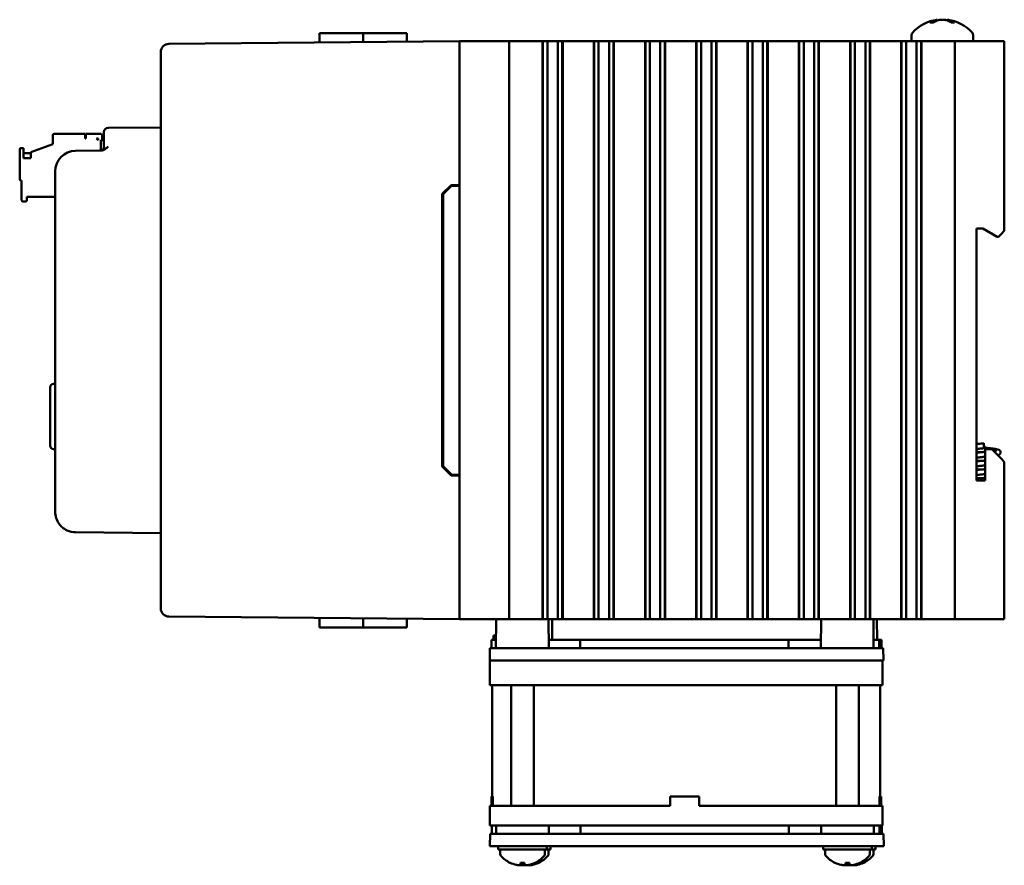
# Model space of a CAD drawing. Header units: inches. Extents: x 1.3 to 23.8, y 0.4 to 18.6.
# Tile 16 of 17: x 13.6 to 19.6, y 6.8 to 12. Entities that reach past the tile are written whole.
import ezdxf

# ---------------------------------------------------------------- set-up
doc = ezdxf.new("R2010")
doc.units = ezdxf.units.IN
doc.header["$LTSCALE"] = 0.8
doc.header["$MEASUREMENT"] = 0
doc.layers.add('Visible (ANSI)', color=7, linetype='Continuous', lineweight=50)

msp = doc.modelspace()

# ---------------------------------------------------------------- linework, layer by layer
at = {"layer": 'Visible (ANSI)'}
for p, q in [((19.1331, 11.952), (19.1149, 11.952)), ((19.1573, 11.9681), (19.1578, 11.9632)), ((19.2209, 11.9681), (19.2205, 11.9625)), ((19.2612, 11.952), (19.2423, 11.952)), ((15.4148, 11.8872), (15.4143, 11.8297)), ((15.4148, 11.8872), (15.6799, 11.8872)), ((15.6799, 11.8872), (15.6803, 11.8321)), ((15.6799, 11.8872), (15.695, 11.8872)), ((15.8438, 11.8872), (15.695, 11.8872)), ((15.8438, 11.8872), (15.9433, 11.8872)), ((15.9433, 11.8872), (15.9437, 11.8344)), ((19.0026, 11.8752), (19.0026, 11.8372)), ((19.3756, 11.8752), (19.3756, 11.8372)), ((16.2641, 11.8372), (14.5027, 11.8218)), ((16.2641, 11.8372), (16.2841, 11.8372)), ((16.2641, 11.8372), (16.2641, 8.3372)), ((16.2841, 11.8372), (16.5441, 11.8372)), ((16.5441, 11.8372), (16.5641, 11.8372)), ((16.5641, 8.3372), (16.5641, 11.8372)), ((16.6391, 11.8372), (16.5641, 11.8372)), ((16.6391, 11.8372), (16.7619, 11.8372)), ((16.766, 11.8372), (16.7619, 11.8372)), ((16.766, 11.8372), (16.7672, 11.8372)), ((16.766, 11.8372), (16.766, 8.3372)), ((16.7672, 11.8372), (16.7683, 11.8372)), ((16.7672, 11.8372), (16.7672, 8.3372)), ((16.7683, 11.8372), (16.7836, 11.8372)), ((16.7683, 11.8372), (16.7683, 8.3372)), ((16.7836, 11.8372), (16.7957, 11.8372)), ((16.7957, 11.8372), (16.8125, 11.8372)), ((16.7957, 11.8372), (16.7957, 8.3372)), ((16.8125, 11.8372), (16.8264, 11.8372)), ((16.8264, 11.8372), (16.828, 11.8372)), ((16.828, 11.8372), (16.8419, 11.8372)), ((16.8419, 11.8372), (16.8587, 11.8372)), ((16.8587, 11.8372), (16.8708, 11.8372)), ((16.8587, 8.3372), (16.8587, 11.8372)), ((16.8708, 11.8372), (16.8861, 11.8372)), ((16.8861, 11.8372), (16.8872, 11.8372)), ((16.8861, 11.8372), (16.8861, 8.3372)), ((16.8872, 11.8372), (16.8884, 11.8372)), ((16.8872, 11.8372), (16.8872, 8.3372)), ((16.8925, 11.8372), (16.8884, 11.8372)), ((16.8884, 11.8372), (16.8884, 8.3372)), ((16.8925, 11.8372), (17.0724, 11.8372)), ((17.0766, 11.8372), (17.0724, 11.8372)), ((17.0766, 11.8372), (17.0777, 11.8372)), ((17.0766, 11.8372), (17.0766, 8.3372)), ((17.0777, 11.8372), (17.0789, 11.8372)), ((17.0777, 11.8372), (17.0777, 8.3372)), ((17.0789, 11.8372), (17.0942, 11.8372)), ((17.0789, 11.8372), (17.0789, 8.3372)), ((17.0942, 11.8372), (17.1062, 11.8372)), ((17.1062, 11.8372), (17.1231, 11.8372)), ((17.1062, 11.8372), (17.1062, 8.3372)), ((17.1231, 11.8372), (17.1369, 11.8372)), ((17.1369, 11.8372), (17.1386, 11.8372)), ((17.1386, 11.8372), (17.1524, 11.8372)), ((17.1524, 11.8372), (17.1693, 11.8372)), ((17.1693, 8.3372), (17.1693, 11.8372)), ((17.1693, 11.8372), (17.1813, 11.8372)), ((17.1813, 11.8372), (17.1966, 11.8372)), ((17.1966, 11.8372), (17.1978, 11.8372)), ((17.1966, 11.8372), (17.1966, 8.3372)), ((17.1978, 11.8372), (17.1989, 11.8372)), ((17.1978, 11.8372), (17.1978, 8.3372)), ((17.2031, 11.8372), (17.1989, 11.8372)), ((17.1989, 11.8372), (17.1989, 8.3372)), ((17.2031, 11.8372), (17.383, 11.8372)), ((17.3871, 11.8372), (17.383, 11.8372)), ((17.3871, 11.8372), (17.3883, 11.8372)), ((17.3871, 11.8372), (17.3871, 8.3372)), ((17.3883, 11.8372), (17.3894, 11.8372)), ((17.3883, 11.8372), (17.3883, 8.3372)), ((17.3894, 11.8372), (17.4047, 11.8372)), ((17.3894, 11.8372), (17.3894, 8.3372)), ((17.4047, 11.8372), (17.4168, 11.8372)), ((17.4168, 11.8372), (17.4336, 11.8372)), ((17.4168, 11.8372), (17.4168, 8.3372)), ((17.4336, 11.8372), (17.4475, 11.8372)), ((17.4475, 11.8372), (17.4491, 11.8372)), ((17.4491, 11.8372), (17.463, 11.8372)), ((17.463, 11.8372), (17.4798, 11.8372)), ((17.4798, 8.3372), (17.4798, 11.8372)), ((17.4798, 11.8372), (17.4919, 11.8372)), ((17.4919, 11.8372), (17.5072, 11.8372)), ((17.5072, 11.8372), (17.5083, 11.8372)), ((17.5072, 11.8372), (17.5072, 8.3372)), ((17.5083, 11.8372), (17.5095, 11.8372)), ((17.5083, 11.8372), (17.5083, 8.3372)), ((17.5136, 11.8372), (17.5095, 11.8372)), ((17.5095, 11.8372), (17.5095, 8.3372)), ((17.5136, 11.8372), (17.6935, 11.8372)), ((17.6977, 11.8372), (17.6935, 11.8372)), ((17.6977, 11.8372), (17.6988, 11.8372)), ((17.6977, 11.8372), (17.6977, 8.3372)), ((17.6988, 11.8372), (17.7, 11.8372)), ((17.6988, 11.8372), (17.6988, 8.3372)), ((17.7, 11.8372), (17.7153, 11.8372)), ((17.7, 11.8372), (17.7, 8.3372)), ((17.7153, 11.8372), (17.7273, 11.8372)), ((17.7273, 11.8372), (17.7442, 11.8372)), ((17.7273, 11.8372), (17.7273, 8.3372)), ((17.7442, 11.8372), (17.7581, 11.8372)), ((17.7581, 11.8372), (17.7597, 11.8372)), ((17.7597, 11.8372), (17.7735, 11.8372)), ((17.7735, 11.8372), (17.7904, 11.8372)), ((17.7904, 8.3372), (17.7904, 11.8372)), ((17.7904, 11.8372), (17.8025, 11.8372)), ((17.8025, 11.8372), (17.8177, 11.8372)), ((17.8177, 11.8372), (17.8189, 11.8372)), ((17.8177, 11.8372), (17.8177, 8.3372)), ((17.8189, 11.8372), (17.82, 11.8372)), ((17.8189, 11.8372), (17.8189, 8.3372)), ((17.8242, 11.8372), (17.82, 11.8372)), ((17.82, 11.8372), (17.82, 8.3372)), ((17.8242, 11.8372), (18.0041, 11.8372)), ((18.0082, 11.8372), (18.0041, 11.8372)), ((18.0082, 11.8372), (18.0094, 11.8372)), ((18.0082, 11.8372), (18.0082, 8.3372)), ((18.0094, 11.8372), (18.0105, 11.8372)), ((18.0094, 11.8372), (18.0094, 8.3372)), ((18.0105, 11.8372), (18.0258, 11.8372)), ((18.0105, 11.8372), (18.0105, 8.3372)), ((18.0258, 11.8372), (18.0379, 11.8372)), ((18.0379, 11.8372), (18.0547, 11.8372)), ((18.0379, 11.8372), (18.0379, 8.3372)), ((18.0547, 11.8372), (18.0686, 11.8372)), ((18.0686, 11.8372), (18.0702, 11.8372)), ((18.0702, 11.8372), (18.0841, 11.8372)), ((18.0841, 11.8372), (18.1009, 11.8372)), ((18.1009, 8.3372), (18.1009, 11.8372)), ((18.1009, 11.8372), (18.113, 11.8372)), ((18.113, 11.8372), (18.1283, 11.8372)), ((18.1283, 11.8372), (18.1295, 11.8372)), ((18.1283, 11.8372), (18.1283, 8.3372)), ((18.1295, 11.8372), (18.1306, 11.8372)), ((18.1295, 11.8372), (18.1295, 8.3372)), ((18.1348, 11.8372), (18.1306, 11.8372)), ((18.1306, 11.8372), (18.1306, 8.3372)), ((18.1348, 11.8372), (18.3146, 11.8372)), ((18.3188, 11.8372), (18.3146, 11.8372)), ((18.3188, 11.8372), (18.3199, 11.8372)), ((18.3188, 11.8372), (18.3188, 8.3372)), ((18.3199, 11.8372), (18.3211, 11.8372)), ((18.3199, 11.8372), (18.3199, 8.3372)), ((18.3211, 11.8372), (18.3364, 11.8372)), ((18.3211, 11.8372), (18.3211, 8.3372)), ((18.3364, 11.8372), (18.3485, 11.8372)), ((18.3485, 11.8372), (18.3653, 11.8372)), ((18.3485, 11.8372), (18.3485, 8.3372)), ((18.3653, 11.8372), (18.3792, 11.8372)), ((18.3792, 11.8372), (18.3808, 11.8372)), ((18.3808, 11.8372), (18.3947, 11.8372)), ((18.3947, 11.8372), (18.4115, 11.8372)), ((18.4115, 8.3372), (18.4115, 11.8372)), ((18.4115, 11.8372), (18.4236, 11.8372)), ((18.4236, 11.8372), (18.4389, 11.8372)), ((18.4389, 11.8372), (18.44, 11.8372)), ((18.4389, 11.8372), (18.4389, 8.3372)), ((18.44, 11.8372), (18.4412, 11.8372)), ((18.44, 11.8372), (18.44, 8.3372)), ((18.4453, 11.8372), (18.4412, 11.8372)), ((18.4412, 11.8372), (18.4412, 8.3372)), ((18.4453, 11.8372), (18.6252, 11.8372)), ((18.6293, 11.8372), (18.6252, 11.8372)), ((18.6293, 11.8372), (18.6305, 11.8372)), ((18.6293, 11.8372), (18.6293, 8.3372)), ((18.6305, 11.8372), (18.6317, 11.8372)), ((18.6305, 11.8372), (18.6305, 8.3372)), ((18.6317, 11.8372), (18.6469, 11.8372)), ((18.6317, 11.8372), (18.6317, 8.3372)), ((18.6469, 11.8372), (18.659, 11.8372)), ((18.659, 11.8372), (18.6758, 11.8372)), ((18.659, 11.8372), (18.659, 8.3372)), ((18.6758, 11.8372), (18.6897, 11.8372)), ((18.6897, 11.8372), (18.6913, 11.8372)), ((18.6913, 11.8372), (18.7052, 11.8372)), ((18.7052, 11.8372), (18.7221, 11.8372)), ((18.7221, 8.3372), (18.7221, 11.8372)), ((18.7221, 11.8372), (18.7341, 11.8372)), ((18.7341, 11.8372), (18.7494, 11.8372)), ((18.7494, 11.8372), (18.7506, 11.8372)), ((18.7494, 11.8372), (18.7494, 8.3372)), ((18.7506, 11.8372), (18.7517, 11.8372)), ((18.7506, 11.8372), (18.7506, 8.3372)), ((18.7559, 11.8372), (18.7517, 11.8372)), ((18.7517, 11.8372), (18.7517, 8.3372)), ((18.7559, 11.8372), (18.9357, 11.8372)), ((18.9399, 11.8372), (18.9357, 11.8372)), ((18.9399, 11.8372), (18.9411, 11.8372)), ((18.9399, 11.8372), (18.9399, 8.3372)), ((18.9411, 11.8372), (18.9422, 11.8372)), ((18.9411, 11.8372), (18.9411, 8.3372)), ((18.9422, 11.8372), (18.9575, 11.8372)), ((18.9422, 11.8372), (18.9422, 8.3372)), ((18.9575, 11.8372), (18.9696, 11.8372)), ((18.9696, 11.8372), (18.9864, 11.8372)), ((18.9696, 11.8372), (18.9696, 8.3372)), ((18.9864, 11.8372), (19.0003, 11.8372)), ((19.0003, 11.8372), (19.0019, 11.8372)), ((19.0019, 11.8372), (19.0158, 11.8372)), ((19.0158, 11.8372), (19.0326, 11.8372)), ((19.0326, 8.3372), (19.0326, 11.8372)), ((19.0326, 11.8372), (19.0447, 11.8372)), ((19.0447, 11.8372), (19.06, 11.8372)), ((19.06, 11.8372), (19.0611, 11.8372)), ((19.06, 11.8372), (19.06, 8.3372)), ((19.0611, 11.8372), (19.0623, 11.8372)), ((19.0611, 11.8372), (19.0611, 8.3372)), ((19.0664, 11.8372), (19.0623, 11.8372)), ((19.0623, 11.8372), (19.0623, 8.3372)), ((19.0664, 11.8372), (19.2441, 11.8372)), ((19.2641, 11.8372), (19.2441, 11.8372)), ((19.2641, 11.8372), (19.2841, 11.8372)), ((19.2641, 11.8372), (19.2641, 8.3372)), ((19.2841, 11.8372), (19.5441, 11.8372)), ((19.5441, 11.8372), (19.5641, 11.8372)), ((19.5641, 10.6882), (19.5641, 11.8372)), ((14.4531, 11.7714), (14.4531, 11.7718)), ((14.4531, 11.7714), (14.4531, 8.403)), ((13.807, 11.2769), (13.9959, 11.2769)), ((13.9959, 11.2493), (13.9959, 11.2769)), ((13.9999, 11.2769), (14.0865, 11.2769)), ((13.9999, 11.2493), (13.9999, 11.2769)), ((14.1091, 11.2629), (14.1091, 11.2879)), ((14.4531, 11.3157), (14.1339, 11.3129)), ((13.7991, 11.269), (13.7991, 11.2139)), ((13.9999, 11.2493), (13.9959, 11.2493)), ((14.0629, 11.2493), (14.0747, 11.2375)), ((14.0747, 11.2493), (14.0629, 11.2493)), ((14.0747, 11.2493), (14.0747, 11.2375)), ((14.0904, 11.1756), (14.0904, 11.2375)), ((14.0904, 11.2375), (14.1091, 11.2375)), ((14.0983, 11.2375), (14.0983, 11.2651)), ((14.1091, 11.2629), (14.1091, 11.1998)), ((13.5983, 11.1824), (13.5983, 11.0013)), ((13.6219, 11.1903), (13.6062, 11.1903)), ((13.6219, 11.1288), (13.6219, 11.1903)), ((13.6219, 11.1588), (13.6652, 11.1588)), ((13.6652, 11.1652), (13.7991, 11.2139)), ((13.6652, 11.1652), (13.6652, 11.1288)), ((14.0908, 11.1749), (13.937, 11.1735)), ((13.6652, 11.1288), (13.6219, 11.1288)), ((13.8131, 11.0485), (13.8131, 8.9882)), ((13.6062, 10.9934), (13.6101, 10.9934)), ((13.6101, 10.9934), (13.6101, 10.8753)), ((16.1591, 10.9133), (16.212, 10.9667)), ((16.1641, 10.9113), (16.2141, 10.9617)), ((16.212, 10.9667), (16.2641, 10.9672)), ((16.2641, 10.9622), (16.2141, 10.9617)), ((13.618, 10.8674), (13.6337, 10.8674)), ((13.6416, 10.8753), (13.6416, 10.895)), ((13.6416, 10.895), (13.8131, 10.895)), ((16.1591, 9.261), (16.1591, 10.9133)), ((16.1641, 10.9113), (16.1641, 9.263)), ((19.3961, 10.7032), (19.4341, 10.7032)), ((19.3961, 9.1762), (19.3961, 10.7032)), ((19.4341, 10.7032), (19.5207, 10.6532)), ((19.5641, 10.6882), (19.5441, 10.6682)), ((19.5207, 10.6532), (19.5291, 10.6532)), ((19.5291, 10.6532), (19.5441, 10.6682)), ((13.7831, 9.3876), (13.7831, 9.7427)), ((13.8024, 9.7627), (13.8131, 9.7631)), ((13.8024, 9.3676), (13.8131, 9.3672)), ((19.4391, 9.4022), (19.4391, 9.3722)), ((19.4391, 9.3872), (19.4441, 9.3872)), ((19.4391, 9.3772), (19.4441, 9.3772)), ((19.4441, 9.3872), (19.4441, 9.3772)), ((19.4881, 9.3662), (19.4481, 9.3662)), ((19.4481, 9.3662), (19.4481, 9.1762)), ((19.5441, 9.3102), (19.4881, 9.3662)), ((19.5441, 9.3102), (19.5641, 9.2902)), ((16.212, 9.2076), (16.1591, 9.261)), ((16.2141, 9.2126), (16.1641, 9.263)), ((19.5641, 8.3372), (19.5641, 9.2902)), ((16.2641, 9.2072), (16.212, 9.2076)), ((16.2641, 9.2122), (16.2141, 9.2126)), ((19.4481, 9.1762), (19.3961, 9.1762)), ((13.937, 8.8632), (14.4531, 8.8587)), ((14.4531, 8.4025), (14.4531, 8.403)), ((14.5027, 8.3525), (16.2641, 8.3372)), ((15.4148, 8.2872), (15.4143, 8.3446)), ((15.6799, 8.2872), (15.6803, 8.3422)), ((15.9433, 8.2872), (15.9437, 8.3399)), ((16.2841, 8.3372), (16.2641, 8.3372)), ((16.2841, 8.3372), (16.5441, 8.3372)), ((16.4851, 8.3372), (16.4836, 8.1622)), ((16.5641, 8.3372), (16.5441, 8.3372)), ((16.5641, 8.3372), (16.6216, 8.3372)), ((16.6216, 8.3372), (16.6774, 8.3372)), ((16.7619, 8.3372), (16.6774, 8.3372)), ((16.7619, 8.3372), (16.766, 8.3372)), ((16.766, 8.3372), (16.7672, 8.3372)), ((16.7672, 8.3372), (16.7683, 8.3372)), ((16.7683, 8.3372), (16.7836, 8.3372)), ((16.7957, 8.3372), (16.7836, 8.3372)), ((16.8125, 8.3372), (16.7957, 8.3372)), ((16.8023, 8.3372), (16.8039, 8.1622)), ((16.8264, 8.3372), (16.8125, 8.3372)), ((16.8242, 8.3372), (16.8253, 8.2122)), ((16.828, 8.3372), (16.8264, 8.3372)), ((16.8419, 8.3372), (16.828, 8.3372)), ((16.8587, 8.3372), (16.8419, 8.3372)), ((16.8708, 8.3372), (16.8587, 8.3372)), ((16.8708, 8.3372), (16.8861, 8.3372)), ((16.8861, 8.3372), (16.8872, 8.3372)), ((16.8872, 8.3372), (16.8884, 8.3372)), ((16.8884, 8.3372), (16.8925, 8.3372)), ((17.0724, 8.3372), (16.8925, 8.3372)), ((17.0724, 8.3372), (17.0766, 8.3372)), ((17.0766, 8.3372), (17.0777, 8.3372)), ((17.0777, 8.3372), (17.0789, 8.3372)), ((17.0789, 8.3372), (17.0942, 8.3372)), ((17.1062, 8.3372), (17.0942, 8.3372)), ((17.1231, 8.3372), (17.1062, 8.3372)), ((17.1369, 8.3372), (17.1231, 8.3372)), ((17.1386, 8.3372), (17.1369, 8.3372)), ((17.1524, 8.3372), (17.1386, 8.3372)), ((17.1693, 8.3372), (17.1524, 8.3372)), ((17.1813, 8.3372), (17.1693, 8.3372)), ((17.1813, 8.3372), (17.1966, 8.3372)), ((17.1966, 8.3372), (17.1978, 8.3372)), ((17.1978, 8.3372), (17.1989, 8.3372)), ((17.1989, 8.3372), (17.2031, 8.3372)), ((17.383, 8.3372), (17.2031, 8.3372)), ((17.383, 8.3372), (17.3871, 8.3372)), ((17.3871, 8.3372), (17.3883, 8.3372)), ((17.3883, 8.3372), (17.3894, 8.3372)), ((17.3894, 8.3372), (17.4047, 8.3372)), ((17.4168, 8.3372), (17.4047, 8.3372)), ((17.4336, 8.3372), (17.4168, 8.3372)), ((17.4475, 8.3372), (17.4336, 8.3372)), ((17.4491, 8.3372), (17.4475, 8.3372)), ((17.463, 8.3372), (17.4491, 8.3372)), ((17.4798, 8.3372), (17.463, 8.3372)), ((17.4919, 8.3372), (17.4798, 8.3372)), ((17.4919, 8.3372), (17.5072, 8.3372)), ((17.5072, 8.3372), (17.5083, 8.3372)), ((17.5083, 8.3372), (17.5095, 8.3372)), ((17.5095, 8.3372), (17.5136, 8.3372)), ((17.6935, 8.3372), (17.5136, 8.3372)), ((17.6935, 8.3372), (17.6977, 8.3372)), ((17.6977, 8.3372), (17.6988, 8.3372)), ((17.6988, 8.3372), (17.7, 8.3372)), ((17.7, 8.3372), (17.7153, 8.3372)), ((17.7273, 8.3372), (17.7153, 8.3372)), ((17.7442, 8.3372), (17.7273, 8.3372)), ((17.7581, 8.3372), (17.7442, 8.3372)), ((17.7597, 8.3372), (17.7581, 8.3372)), ((17.7735, 8.3372), (17.7597, 8.3372)), ((17.7904, 8.3372), (17.7735, 8.3372)), ((17.8025, 8.3372), (17.7904, 8.3372)), ((17.8025, 8.3372), (17.8177, 8.3372)), ((17.8177, 8.3372), (17.8189, 8.3372)), ((17.8189, 8.3372), (17.82, 8.3372)), ((17.82, 8.3372), (17.8242, 8.3372)), ((18.0041, 8.3372), (17.8242, 8.3372)), ((18.0041, 8.3372), (18.0082, 8.3372)), ((18.0082, 8.3372), (18.0094, 8.3372)), ((18.0094, 8.3372), (18.0105, 8.3372)), ((18.0105, 8.3372), (18.0258, 8.3372)), ((18.0379, 8.3372), (18.0258, 8.3372)), ((18.0547, 8.3372), (18.0379, 8.3372)), ((18.0686, 8.3372), (18.0547, 8.3372)), ((18.0702, 8.3372), (18.0686, 8.3372)), ((18.0841, 8.3372), (18.0702, 8.3372)), ((18.1009, 8.3372), (18.0841, 8.3372)), ((18.113, 8.3372), (18.1009, 8.3372)), ((18.113, 8.3372), (18.1283, 8.3372)), ((18.1283, 8.3372), (18.1295, 8.3372)), ((18.1295, 8.3372), (18.1306, 8.3372)), ((18.1306, 8.3372), (18.1348, 8.3372)), ((18.3146, 8.3372), (18.1348, 8.3372)), ((18.3146, 8.3372), (18.3188, 8.3372)), ((18.3188, 8.3372), (18.3199, 8.3372)), ((18.3199, 8.3372), (18.3211, 8.3372)), ((18.3211, 8.3372), (18.3364, 8.3372)), ((18.3485, 8.3372), (18.3364, 8.3372)), ((18.3653, 8.3372), (18.3485, 8.3372)), ((18.3792, 8.3372), (18.3653, 8.3372)), ((18.3808, 8.3372), (18.3792, 8.3372)), ((18.3947, 8.3372), (18.3808, 8.3372)), ((18.4115, 8.3372), (18.3947, 8.3372)), ((18.4236, 8.3372), (18.4115, 8.3372)), ((18.4236, 8.3372), (18.4389, 8.3372)), ((18.4389, 8.3372), (18.44, 8.3372)), ((18.44, 8.3372), (18.4412, 8.3372)), ((18.4412, 8.3372), (18.4453, 8.3372)), ((18.5258, 8.3372), (18.4453, 8.3372)), ((18.4535, 8.3372), (18.4519, 8.1622)), ((18.5258, 8.3372), (18.6293, 8.3372)), ((18.6293, 8.3372), (18.6305, 8.3372)), ((18.6305, 8.3372), (18.6317, 8.3372)), ((18.6317, 8.3372), (18.6469, 8.3372)), ((18.659, 8.3372), (18.6469, 8.3372)), ((18.6758, 8.3372), (18.659, 8.3372)), ((18.6897, 8.3372), (18.6758, 8.3372)), ((18.6913, 8.3372), (18.6897, 8.3372)), ((18.7052, 8.3372), (18.6913, 8.3372)), ((18.7221, 8.3372), (18.7052, 8.3372)), ((18.7341, 8.3372), (18.7221, 8.3372)), ((18.7341, 8.3372), (18.7494, 8.3372)), ((18.7494, 8.3372), (18.7506, 8.3372)), ((18.7506, 8.3372), (18.7517, 8.3372)), ((18.7517, 8.3372), (18.7559, 8.3372)), ((18.9357, 8.3372), (18.7559, 8.3372)), ((18.7707, 8.3372), (18.7722, 8.1622)), ((18.7926, 8.3372), (18.7937, 8.2122)), ((18.9357, 8.3372), (18.9399, 8.3372)), ((18.9399, 8.3372), (18.9411, 8.3372)), ((18.9411, 8.3372), (18.9422, 8.3372)), ((18.9422, 8.3372), (18.9575, 8.3372)), ((18.9696, 8.3372), (18.9575, 8.3372)), ((18.9864, 8.3372), (18.9696, 8.3372)), ((19.0003, 8.3372), (18.9864, 8.3372)), ((19.0019, 8.3372), (19.0003, 8.3372)), ((19.0158, 8.3372), (19.0019, 8.3372)), ((19.0326, 8.3372), (19.0158, 8.3372)), ((19.0447, 8.3372), (19.0326, 8.3372)), ((19.0447, 8.3372), (19.06, 8.3372)), ((19.06, 8.3372), (19.0611, 8.3372)), ((19.0611, 8.3372), (19.0623, 8.3372)), ((19.0623, 8.3372), (19.0664, 8.3372)), ((19.2441, 8.3372), (19.0664, 8.3372)), ((19.2441, 8.3372), (19.2641, 8.3372)), ((19.2841, 8.3372), (19.2641, 8.3372)), ((19.2841, 8.3372), (19.5441, 8.3372)), ((19.5641, 8.3372), (19.5441, 8.3372)), ((15.4148, 8.2872), (15.6799, 8.2872)), ((15.6799, 8.2872), (15.695, 8.2872)), ((15.8438, 8.2872), (15.695, 8.2872)), ((15.8438, 8.2872), (15.9433, 8.2872)), ((16.4692, 8.2122), (16.4694, 8.2372)), ((16.4804, 8.2372), (16.4694, 8.2372)), ((16.4832, 8.2372), (16.4804, 8.2372)), ((16.4804, 8.2122), (16.4804, 8.2372)), ((16.4842, 8.2372), (16.4832, 8.2372)), ((16.4835, 8.2122), (16.4832, 8.2372)), ((16.4569, 8.1622), (16.4573, 8.2122)), ((16.484, 8.2122), (16.4573, 8.2122)), ((16.9949, 8.2122), (16.8034, 8.2122)), ((16.9947, 8.1622), (16.9949, 8.2122)), ((18.2566, 8.2122), (16.9949, 8.2122)), ((18.4524, 8.2122), (18.2566, 8.2122)), ((18.2568, 8.1622), (18.2566, 8.2122)), ((18.8063, 8.2122), (18.7718, 8.2122)), ((18.8204, 8.2122), (18.8063, 8.2122)), ((18.8068, 8.1622), (18.8063, 8.2122)), ((18.8208, 8.1622), (18.8204, 8.2122)), ((16.4461, 8.0872), (16.4467, 8.1622)), ((16.4467, 8.1622), (16.5703, 8.1622)), ((16.5703, 8.1622), (18.6811, 8.1622)), ((18.6811, 8.1622), (18.8075, 8.1622)), ((18.8075, 8.1622), (18.831, 8.1622)), ((18.831, 8.1622), (18.831, 8.1622)), ((18.8316, 8.0872), (18.831, 8.1622)), ((16.4479, 8.0872), (16.4461, 8.0872)), ((16.4479, 8.0872), (16.5471, 8.0872)), ((16.4479, 7.9372), (16.4479, 8.0872)), ((16.5498, 8.0872), (16.5471, 8.0872)), ((16.5697, 8.0872), (16.5498, 8.0872)), ((16.5697, 8.0872), (18.6817, 8.0872)), ((18.7347, 8.0872), (18.6817, 8.0872)), ((18.7347, 8.0872), (18.8078, 8.0872)), ((18.8079, 8.0872), (18.8078, 8.0872)), ((18.8081, 8.0872), (18.8079, 8.0872)), ((18.8081, 8.0872), (18.8316, 8.0872)), ((18.8257, 7.9372), (18.8257, 8.0872)), ((18.8316, 8.0872), (18.8316, 8.0872)), ((16.5471, 7.9372), (16.4479, 7.9372)), ((16.4618, 7.2632), (16.4618, 7.9372)), ((16.5471, 7.9372), (18.707, 7.9372)), ((16.5763, 7.2072), (16.5763, 7.9372)), ((16.7143, 7.2072), (16.7143, 7.9372)), ((18.5446, 7.2072), (18.5446, 7.9372)), ((18.6826, 7.2072), (18.6826, 7.9372)), ((18.8078, 7.9372), (18.707, 7.9372)), ((18.8078, 7.9372), (18.8257, 7.9372)), ((18.8118, 7.2632), (18.8118, 7.9372)), ((18.8257, 7.9372), (18.8257, 7.9372)), ((16.4644, 7.2632), (16.4561, 7.2632)), ((16.4561, 7.2072), (16.4561, 7.2632)), ((16.4644, 7.2632), (16.4644, 7.2072)), ((17.5391, 7.2072), (17.5391, 7.2632)), ((17.7151, 7.2632), (17.5391, 7.2632)), ((17.7151, 7.2632), (17.7151, 7.2072)), ((17.7151, 7.2632), (17.7151, 7.2632)), ((17.7151, 7.2072), (17.7151, 7.2632)), ((18.8161, 7.2632), (18.8078, 7.2632)), ((18.8078, 7.2072), (18.8078, 7.2632)), ((18.8161, 7.2072), (18.8161, 7.2632)), ((18.8175, 7.2632), (18.8161, 7.2632)), ((18.8175, 7.2072), (18.8175, 7.2632)), ((16.4479, 7.0872), (16.4479, 7.2072)), ((16.4479, 7.2072), (16.5471, 7.2072)), ((17.5391, 7.2072), (16.5471, 7.2072)), ((18.707, 7.2072), (17.7151, 7.2072)), ((18.707, 7.2072), (18.8078, 7.2072)), ((18.8161, 7.2072), (18.8078, 7.2072)), ((18.8257, 7.2072), (18.8175, 7.2072)), ((18.8257, 7.0872), (18.8257, 7.2072)), ((18.8257, 7.2072), (18.8257, 7.2072)), ((16.5471, 7.0872), (16.4479, 7.0872)), ((16.4585, 7.0372), (16.459, 7.0872)), ((16.4855, 7.0872), (16.4851, 7.0372)), ((18.707, 7.0872), (16.5471, 7.0872)), ((16.805, 7.0872), (16.8054, 7.0372)), ((16.9963, 7.0372), (16.9964, 7.0872)), ((18.2583, 7.0372), (18.2581, 7.0872)), ((18.4539, 7.0872), (18.4535, 7.0372)), ((18.8078, 7.0872), (18.707, 7.0872)), ((18.7734, 7.0872), (18.7738, 7.0372)), ((18.8213, 7.0872), (18.8078, 7.0872)), ((18.8084, 7.0372), (18.808, 7.0872)), ((18.8223, 7.0872), (18.8213, 7.0872)), ((18.8257, 7.0872), (18.8223, 7.0872)), ((18.8227, 7.0372), (18.8223, 7.0872)), ((18.8257, 7.0872), (18.8257, 7.0872)), ((16.4476, 6.9622), (16.4483, 7.0372)), ((16.4483, 7.0372), (16.5718, 7.0372)), ((16.5718, 7.0372), (18.6826, 7.0372)), ((18.6826, 7.0372), (18.809, 7.0372)), ((18.809, 7.0372), (18.833, 7.0372)), ((18.833, 7.0372), (18.833, 7.0372)), ((18.8337, 6.9622), (18.833, 7.0372)), ((16.5712, 6.9622), (16.4476, 6.9622)), ((16.4978, 6.9622), (16.4978, 6.9412)), ((16.7928, 6.9412), (16.4978, 6.9412)), ((16.5103, 6.9131), (16.5103, 6.9412)), ((16.5712, 6.9622), (18.6833, 6.9622)), ((16.7803, 6.9131), (16.7803, 6.9412)), ((16.7928, 6.9622), (16.7928, 6.9412)), ((16.8151, 6.9412), (16.7928, 6.9412)), ((16.8026, 6.9131), (16.8026, 6.9412)), ((16.8151, 6.9622), (16.8151, 6.9412)), ((18.4661, 6.9622), (18.4661, 6.9412)), ((18.7611, 6.9412), (18.4661, 6.9412)), ((18.4786, 6.9131), (18.4786, 6.9412)), ((18.8097, 6.9622), (18.6833, 6.9622)), ((18.7486, 6.9131), (18.7486, 6.9412)), ((18.7611, 6.9622), (18.7611, 6.9412)), ((18.7835, 6.9412), (18.7611, 6.9412)), ((18.771, 6.9131), (18.771, 6.9412)), ((18.7835, 6.9622), (18.7835, 6.9412)), ((18.8097, 6.9622), (18.8337, 6.9622)), ((18.8337, 6.9622), (18.8337, 6.9622)), ((16.6331, 6.8613), (16.6574, 6.8613)), ((16.6342, 6.8483), (16.6354, 6.8613)), ((16.6563, 6.8483), (16.6552, 6.8613)), ((18.6015, 6.8613), (18.6258, 6.8613)), ((18.6026, 6.8483), (18.6037, 6.8613)), ((18.6247, 6.8483), (18.6235, 6.8613))]:
    msp.add_line(p, q, dxfattribs=at)
for centre, radius, start, end in [((19.1891, 11.7277), 0.2424, 97.54366, 138.45912), ((19.1891, 11.7277), 0.2424, 41.54088, 82.45634), ((19.0226, 11.8752), 0.02, 138.45912, 180), ((19.3556, 11.8752), 0.02, 0, 41.54088), ((14.5031, 11.7718), 0.05, 90.5, 180), ((13.807, 11.269), 0.00787, 90, 180), ((14.0865, 11.2651), 0.0118, 0, 90), ((14.1341, 11.2879), 0.025, 90.5, 180), ((13.6062, 11.1824), 0.00787, 90, 180), ((13.9381, 11.0485), 0.125, 90.5, 180), ((14.0841, 11.1998), 0.025, 270.5, 0), ((13.6062, 11.0013), 0.00787, 180, 270), ((13.618, 10.8753), 0.00787, 180, 270), ((13.6337, 10.8753), 0.00787, 270, 0), ((13.8031, 9.7427), 0.02, 92, 180), ((13.8031, 9.3876), 0.02, 180, 268), ((13.9381, 8.9882), 0.125, 180, 216.37208), ((14.5031, 8.4025), 0.05, 180, 269.5), ((16.5253, 6.9131), 0.015, 180, 221.61161), ((16.6453, 7.0197), 0.1755, 221.61161, 244.02624), ((16.5709, 6.8669), 0.0056, 244.02624, 266.96876), ((16.7197, 6.8669), 0.0056, 273.03124, 295.97376), ((16.6453, 7.0197), 0.1755, 295.97376, 318.38839), ((16.742, 6.8669), 0.0056, 273.03124, 295.97376), ((16.6676, 7.0197), 0.1755, 295.97376, 318.38839), ((16.7653, 6.9131), 0.015, 318.38839, 0), ((16.7876, 6.9131), 0.015, 318.38839, 0), ((18.4936, 6.9131), 0.015, 180, 221.61161), ((18.6136, 7.0197), 0.1755, 221.61161, 244.02624), ((18.5392, 6.8669), 0.0056, 244.02624, 266.96876), ((18.688, 6.8669), 0.0056, 273.03124, 295.97376), ((18.6136, 7.0197), 0.1755, 295.97376, 318.38839), ((18.7104, 6.8669), 0.0056, 273.03124, 295.97376), ((18.636, 7.0197), 0.1755, 295.97376, 318.38839), ((18.7336, 6.9131), 0.015, 318.38839, 0), ((18.756, 6.9131), 0.015, 318.38839, 0)]:
    msp.add_arc(centre, radius, start, end, dxfattribs=at)
for centre, major_axis, ratio, start_param, end_param in [((19.1955, 11.7285), (-0.0317, 0.2402), 0.74634, 0.095241, 0.294141), ((19.1822, 11.7285), (0.0291, 0.2405), 0.689166, 0.276812, 0.475712), ((19.1963, 11.7285), (-0.0281, 0.2406), 0.659834, 5.813878, 6.012778), ((19.1961, 11.7285), (-0.0291, 0.2405), 0.689166, 5.963289, 6.006373), ((19.1825, 11.7285), (0.0304, 0.2403), 0.719342, 5.981502, 6.180402), ((16.6449, 7.0191), (-0.1419, 0.103), 0.994184, 1.750128, 1.978889), ((16.6516, 7.0191), (-0.0153, -0.1747), 0.063267, 5.837382, 6.066143), ((16.639, 7.0191), (0.0153, -0.1747), 0.063267, 0.217042, 0.445804), ((16.6457, 7.0191), (-0.1419, -0.103), 0.994184, 1.162703, 1.391464), ((16.668, 7.0191), (-0.1419, -0.103), 0.994184, 1.162703, 1.391464), ((18.6132, 7.0191), (-0.1419, 0.103), 0.994184, 1.750128, 1.978889), ((18.6199, 7.0191), (-0.0153, -0.1747), 0.063267, 5.837382, 6.066143), ((18.6073, 7.0191), (0.0153, -0.1747), 0.063267, 0.217042, 0.445804), ((18.614, 7.0191), (-0.1419, -0.103), 0.994184, 1.162703, 1.391464), ((18.6364, 7.0191), (-0.1419, -0.103), 0.994184, 1.162703, 1.391464)]:
    msp.add_ellipse(centre, major_axis=major_axis, ratio=ratio, start_param=start_param, end_param=end_param, dxfattribs=at)
for points, knots in [([(19.1132, 11.9515), (19.1132, 11.9515), (19.1132, 11.9515), (19.1137, 11.9518), (19.1143, 11.952), (19.1149, 11.952)], [0.017596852, 0.017596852, 0.017596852, 0.017596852, 0.01762601, 0.01762601, 0.023499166, 0.023499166, 0.023499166, 0.023499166]), ([(19.1573, 11.9681), (19.1573, 11.9681), (19.1566, 11.9679), (19.1537, 11.9672), (19.1514, 11.9666), (19.1481, 11.9657), (19.1475, 11.9655), (19.1469, 11.9654)], [0.06257948, 0.06257948, 0.06257948, 0.06257948, 0.0912553, 0.0912553, 0.12159464, 0.12159464, 0.12829742, 0.12829742, 0.12829742, 0.12829742]), ([(19.165, 11.9654), (19.1677, 11.9661), (19.1712, 11.9668), (19.179, 11.9678), (19.1832, 11.968), (19.1912, 11.9681), (19.1955, 11.9679), (19.2033, 11.9672), (19.2069, 11.9666), (19.2104, 11.9657), (19.2111, 11.9655), (19.2116, 11.9654)], [0, 0, 0, 0, 0.030458, 0.030458, 0.060916, 0.060916, 0.0912553, 0.0912553, 0.1215946, 0.1215946, 0.1282974, 0.1282974, 0.1282974, 0.1282974]), ([(19.2133, 11.9654), (19.2106, 11.9661), (19.207, 11.9668), (19.1993, 11.9678), (19.1951, 11.968), (19.1904, 11.9681), (19.1898, 11.9681), (19.1891, 11.9681)], [0, 0, 0, 0, 0.03045798, 0.03045798, 0.06091597, 0.06091597, 0.06575635, 0.06575635, 0.06575635, 0.06575635]), ([(19.2305, 11.9654), (19.2277, 11.9661), (19.2252, 11.9668), (19.2219, 11.9678), (19.221, 11.968), (19.2209, 11.9681), (19.2209, 11.9681), (19.221, 11.9681)], [0, 0, 0, 0, 0.03045798, 0.03045798, 0.06091597, 0.06091597, 0.06575635, 0.06575635, 0.06575635, 0.06575635]), ([(19.2612, 11.952), (19.2618, 11.952), (19.2624, 11.9518), (19.2629, 11.9515), (19.2629, 11.9515), (19.2629, 11.9515)], [0.070224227, 0.070224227, 0.070224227, 0.070224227, 0.076097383, 0.076097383, 0.076126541, 0.076126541, 0.076126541, 0.076126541]), ([(14.0908, 11.1749), (14.0948, 11.1749), (14.0992, 11.1756), (14.1096, 11.1796), (14.1144, 11.1827), (14.124, 11.1901), (14.1289, 11.1951), (14.1338, 11.2001), (14.1339, 11.2002), (14.1339, 11.2002)], [0, 0, 0, 0, 0.0302867, 0.0302867, 0.0656682, 0.0656682, 0.1146511, 0.1146511, 0.1151056, 0.1151056, 0.1151056, 0.1151056]), ([(19.3961, 9.3979), (19.4048, 9.3988), (19.4143, 9.3998), (19.4289, 9.4012), (19.4341, 9.4017), (19.4391, 9.4022)], [11.7264261, 11.7264261, 11.7264261, 11.7264261, 11.801134, 11.801134, 11.8400759, 11.8400759, 11.8400759, 11.8400759]), ([(19.4391, 9.3722), (19.4296, 9.3712), (19.42, 9.3703), (19.4059, 9.3689), (19.4009, 9.3684), (19.3961, 9.3679)], [0, 0, 0, 0, 0.0728927, 0.0728927, 0.1148298, 0.1148298, 0.1148298, 0.1148298]), ([(19.4391, 9.3759), (19.4412, 9.3757), (19.4433, 9.3755), (19.4547, 9.3744), (19.4641, 9.3735), (19.4816, 9.3717), (19.4899, 9.3708), (19.5048, 9.369), (19.5114, 9.368), (19.5225, 9.366), (19.5267, 9.3652), (19.533, 9.3623), (19.535, 9.3612), (19.5379, 9.3583), (19.5388, 9.3573), (19.5405, 9.3545), (19.5412, 9.3526), (19.542, 9.3489), (19.542, 9.347), (19.5414, 9.3433), (19.5407, 9.3416), (19.539, 9.3385), (19.5379, 9.3372), (19.5357, 9.3351), (19.5346, 9.3343), (19.5322, 9.3328), (19.5309, 9.3323), (19.5279, 9.3311), (19.5261, 9.3306), (19.5242, 9.3301)], [0.7141634, 0.7141634, 0.7141634, 0.7141634, 0.7302127, 0.7302127, 0.8015317, 0.8015317, 0.8740006, 0.8740006, 0.9482849, 0.9482849, 1.0281795, 1.0281795, 1.0584698, 1.0584698, 1.071601, 1.071601, 1.0887254, 1.0887254, 1.1048195, 1.1048195, 1.1208437, 1.1208437, 1.1369784, 1.1369784, 1.1538009, 1.1538009, 1.1757852, 1.1757852, 1.2083655, 1.2083655, 1.2083655, 1.2083655]), ([(19.3961, 9.3454), (19.399, 9.3457), (19.4019, 9.346), (19.4139, 9.3472), (19.4236, 9.3482), (19.4382, 9.3496), (19.4432, 9.35), (19.4481, 9.3505)], [10.2465097, 10.2465097, 10.2465097, 10.2465097, 10.2709759, 10.2709759, 10.3453082, 10.3453082, 10.3830016, 10.3830016, 10.3830016, 10.3830016]), ([(19.4196, 9.3478), (19.4153, 9.3482), (19.4111, 9.3486), (19.4033, 9.3494), (19.3997, 9.3498), (19.3961, 9.3502)], [11.12401208, 11.12401208, 11.12401208, 11.12401208, 11.1572683, 11.1572683, 11.18758301, 11.18758301, 11.18758301, 11.18758301]), ([(19.4481, 9.3205), (19.4404, 9.3198), (19.4326, 9.319), (19.4158, 9.3174), (19.4067, 9.3165), (19.3977, 9.3155), (19.3969, 9.3154), (19.3961, 9.3154)], [1.4573441, 1.4573441, 1.4573441, 1.4573441, 1.516423, 1.516423, 1.5880225, 1.5880225, 1.5950668, 1.5950668, 1.5950668, 1.5950668]), ([(19.4984, 9.3559), (19.5013, 9.3563), (19.504, 9.3567), (19.5115, 9.3579), (19.5156, 9.3587), (19.5183, 9.3595), (19.5188, 9.3596), (19.5188, 9.3596)], [10.5273913, 10.5273913, 10.5273913, 10.5273913, 10.5588085, 10.5588085, 10.6254338, 10.6254338, 10.6495648, 10.6495648, 10.6495648, 10.6495648]), ([(19.3961, 9.2929), (19.3968, 9.293), (19.3974, 9.293), (19.4069, 9.294), (19.4166, 9.295), (19.4336, 9.2966), (19.4409, 9.2973), (19.4481, 9.298)], [8.7666462, 8.7666462, 8.7666462, 8.7666462, 8.7722699, 8.7722699, 8.8477191, 8.8477191, 8.9030969, 8.9030969, 8.9030969, 8.9030969]), ([(19.4196, 9.2953), (19.4138, 9.2958), (19.4081, 9.2964), (19.4005, 9.2972), (19.3983, 9.2974), (19.3961, 9.2977)], [9.64428521, 9.64428521, 9.64428521, 9.64428521, 9.68920661, 9.68920661, 9.70784424, 9.70784424, 9.70784424, 9.70784424]), ([(19.4481, 9.268), (19.44, 9.2672), (19.4317, 9.2664), (19.4145, 9.2648), (19.4055, 9.2639), (19.397, 9.2629), (19.3966, 9.2629), (19.3961, 9.2629)], [2.9374279, 2.9374279, 2.9374279, 2.9374279, 2.999773, 2.999773, 3.0713207, 3.0713207, 3.0751441, 3.0751441, 3.0751441, 3.0751441]), ([(19.3961, 9.2404), (19.3963, 9.2404), (19.3965, 9.2404), (19.4055, 9.2414), (19.4152, 9.2424), (19.4326, 9.244), (19.4405, 9.2448), (19.4481, 9.2455)], [7.2865711, 7.2865711, 7.2865711, 7.2865711, 7.2882872, 7.2882872, 7.3640216, 7.3640216, 7.4230059, 7.4230059, 7.4230059, 7.4230059]), ([(19.4196, 9.2428), (19.4143, 9.2433), (19.4091, 9.2438), (19.4014, 9.2446), (19.3988, 9.2449), (19.3961, 9.2452)], [8.16420375, 8.16420375, 8.16420375, 8.16420375, 8.2051669, 8.2051669, 8.2277677, 8.2277677, 8.2277677, 8.2277677]), ([(19.4481, 9.2155), (19.4472, 9.2154), (19.4462, 9.2153), (19.4358, 9.2143), (19.4261, 9.2134), (19.4097, 9.2118), (19.4026, 9.2111), (19.3961, 9.2104)], [4.4172601, 4.4172601, 4.4172601, 4.4172601, 4.4247626, 4.4247626, 4.4972183, 4.4972183, 4.5549861, 4.5549861, 4.5549861, 4.5549861]), ([(19.3961, 9.1879), (19.4048, 9.1888), (19.4142, 9.1898), (19.4318, 9.1915), (19.4401, 9.1922), (19.4481, 9.193)], [5.8065185, 5.8065185, 5.8065185, 5.8065185, 5.8810601, 5.8810601, 5.9429399, 5.9429399, 5.9429399, 5.9429399]), ([(19.4196, 9.1903), (19.4147, 9.1908), (19.4099, 9.1912), (19.4022, 9.192), (19.3991, 9.1923), (19.3961, 9.1927)], [6.684142, 6.684142, 6.684142, 6.684142, 6.72206681, 6.72206681, 6.74770865, 6.74770865, 6.74770865, 6.74770865]), ([(13.8375, 8.914), (13.8425, 8.9072), (13.8485, 8.9005), (13.8644, 8.8865), (13.8745, 8.8799), (13.9016, 8.8674), (13.9189, 8.8634), (13.9369, 8.8632), (13.937, 8.8632), (13.937, 8.8632)], [0, 0, 0, 0, 0.0646422, 0.0646422, 0.1436135, 0.1436135, 0.2537248, 0.2537248, 0.254244, 0.254244, 0.254244, 0.254244]), ([(16.6331, 6.8613), (16.633, 6.8613), (16.633, 6.8615), (16.633, 6.8618), (16.633, 6.8618), (16.633, 6.8619)], [0.063402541, 0.063402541, 0.063402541, 0.063402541, 0.068700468, 0.068700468, 0.069550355, 0.069550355, 0.069550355, 0.069550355]), ([(16.6576, 6.8619), (16.6576, 6.8618), (16.6575, 6.8618), (16.6575, 6.8615), (16.6575, 6.8613), (16.6574, 6.8613)], [0.015061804, 0.015061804, 0.015061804, 0.015061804, 0.015911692, 0.015911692, 0.021209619, 0.021209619, 0.021209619, 0.021209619]), ([(18.6015, 6.8613), (18.6014, 6.8613), (18.6014, 6.8615), (18.6013, 6.8618), (18.6013, 6.8618), (18.6013, 6.8619)], [0.063402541, 0.063402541, 0.063402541, 0.063402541, 0.068700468, 0.068700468, 0.069550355, 0.069550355, 0.069550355, 0.069550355]), ([(18.6259, 6.8619), (18.6259, 6.8618), (18.6259, 6.8618), (18.6259, 6.8615), (18.6259, 6.8613), (18.6258, 6.8613)], [0.015061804, 0.015061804, 0.015061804, 0.015061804, 0.015911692, 0.015911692, 0.021209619, 0.021209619, 0.021209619, 0.021209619]), ([(16.6342, 6.8487), (16.6344, 6.848), (16.6339, 6.8474), (16.6316, 6.8465), (16.6299, 6.8462), (16.6256, 6.8461), (16.6229, 6.8462), (16.6168, 6.8469), (16.6135, 6.8474), (16.6093, 6.8482), (16.6083, 6.8484), (16.6072, 6.8487)], [0, 0, 0, 0, 0.0245201, 0.0245201, 0.0490401, 0.0490401, 0.0733788, 0.0733788, 0.0977174, 0.0977174, 0.1059587, 0.1059587, 0.1059587, 0.1059587]), ([(16.6564, 6.8479), (16.6562, 6.8475), (16.6558, 6.8472), (16.654, 6.8465), (16.6522, 6.8462), (16.648, 6.8461), (16.6452, 6.8462), (16.6396, 6.8468), (16.6368, 6.8473), (16.634, 6.8478)], [0.01020827, 0.01020827, 0.01020827, 0.01020827, 0.02452006, 0.02452006, 0.04904011, 0.04904011, 0.07337878, 0.07337878, 0.09447513, 0.09447513, 0.09447513, 0.09447513]), ([(16.6834, 6.8487), (16.6802, 6.848), (16.6768, 6.8474), (16.6704, 6.8465), (16.6674, 6.8462), (16.6626, 6.8461), (16.6605, 6.8462), (16.6575, 6.8469), (16.6566, 6.8474), (16.6563, 6.8482), (16.6563, 6.8484), (16.6563, 6.8487)], [0, 0, 0, 0, 0.0245201, 0.0245201, 0.0490401, 0.0490401, 0.0733788, 0.0733788, 0.0977174, 0.0977174, 0.1059587, 0.1059587, 0.1059587, 0.1059587]), ([(16.7057, 6.8487), (16.7026, 6.848), (16.6992, 6.8474), (16.6928, 6.8465), (16.6898, 6.8462), (16.685, 6.8461), (16.6829, 6.8462), (16.6801, 6.8468), (16.6792, 6.8473), (16.6789, 6.8478)], [0, 0, 0, 0, 0.02452006, 0.02452006, 0.04904011, 0.04904011, 0.07337878, 0.07337878, 0.09447513, 0.09447513, 0.09447513, 0.09447513]), ([(18.6026, 6.8487), (18.6027, 6.848), (18.6023, 6.8474), (18.6, 6.8465), (18.5982, 6.8462), (18.594, 6.8461), (18.5913, 6.8462), (18.5852, 6.8469), (18.5819, 6.8474), (18.5777, 6.8482), (18.5766, 6.8484), (18.5755, 6.8487)], [0, 0, 0, 0, 0.0245201, 0.0245201, 0.0490401, 0.0490401, 0.0733788, 0.0733788, 0.0977174, 0.0977174, 0.1059587, 0.1059587, 0.1059587, 0.1059587]), ([(18.6248, 6.8479), (18.6246, 6.8475), (18.6242, 6.8472), (18.6224, 6.8465), (18.6206, 6.8462), (18.6164, 6.8461), (18.6136, 6.8462), (18.608, 6.8468), (18.6051, 6.8473), (18.6024, 6.8478)], [0.01020827, 0.01020827, 0.01020827, 0.01020827, 0.02452006, 0.02452006, 0.04904011, 0.04904011, 0.07337878, 0.07337878, 0.09447513, 0.09447513, 0.09447513, 0.09447513]), ([(18.6517, 6.8487), (18.6486, 6.848), (18.6452, 6.8474), (18.6388, 6.8465), (18.6358, 6.8462), (18.631, 6.8461), (18.6289, 6.8462), (18.6259, 6.8469), (18.625, 6.8474), (18.6247, 6.8482), (18.6246, 6.8484), (18.6247, 6.8487)], [0, 0, 0, 0, 0.0245201, 0.0245201, 0.0490401, 0.0490401, 0.0733788, 0.0733788, 0.0977174, 0.0977174, 0.1059587, 0.1059587, 0.1059587, 0.1059587]), ([(18.6741, 6.8487), (18.671, 6.848), (18.6675, 6.8474), (18.6612, 6.8465), (18.6582, 6.8462), (18.6534, 6.8461), (18.6512, 6.8462), (18.6484, 6.8468), (18.6476, 6.8473), (18.6472, 6.8478)], [0, 0, 0, 0, 0.02452006, 0.02452006, 0.04904011, 0.04904011, 0.07337878, 0.07337878, 0.09447513, 0.09447513, 0.09447513, 0.09447513])]:
    msp.add_open_spline(points, degree=3, knots=knots, dxfattribs=at)

doc.saveas('drawing.dxf')
